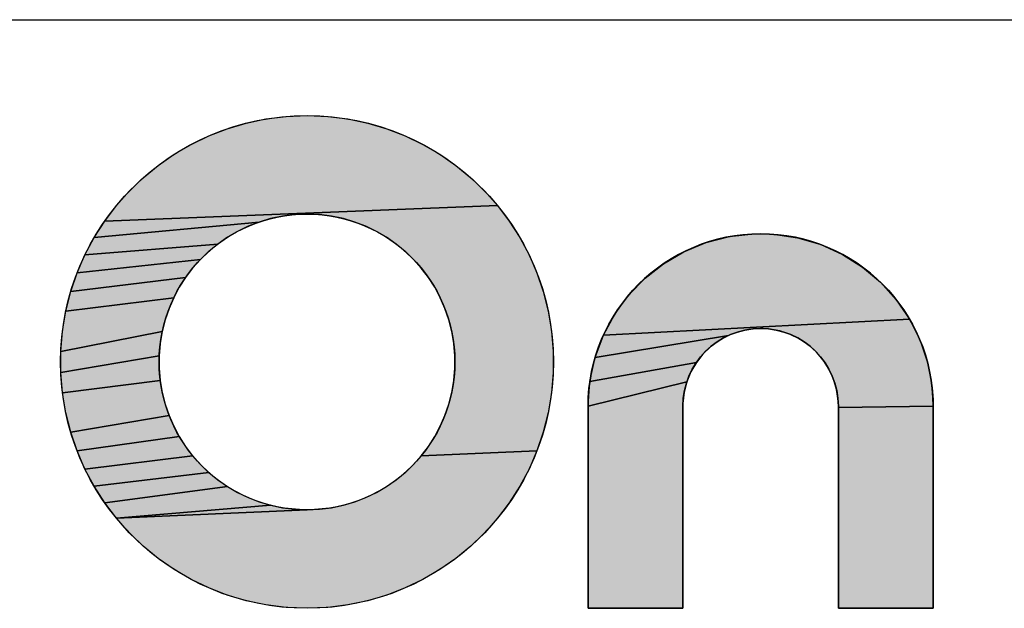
# Model space of a CAD drawing. Header units: millimetres. Extents: x 0 to 1188, y 0 to 840.
# Tile 19 of 38: x 1083 to 1106, y 158 to 172. Entities that reach past the tile are written whole.
import ezdxf

# ---------------------------------------------------------------- set-up
doc = ezdxf.new("R2010")
doc.units = ezdxf.units.MM
doc.header["$LTSCALE"] = 65.34
doc.layers.add('00_TOPRB0700WD-C-FORMAT', color=7, linetype='CONTINUOUS')

# ---------------------------------------------------------------- blocks, each defined once
blk = doc.blocks.new('MXON2_BL1', base_point=(1078.435, 160.164))
at = {"layer": '00_TOPRB0700WD-C-FORMAT', "linetype": 'Continuous'}
for points in [[(1089.722, 169.708), (1090.217, 169.688), (1090.701, 169.627), (1091.172, 169.528), (1091.629, 169.393), (1092.069, 169.222), (1092.491, 169.018), (1092.893, 168.782), (1093.275, 168.516), (1093.634, 168.222), (1093.968, 167.9), (1094.276, 167.554), (1084.887, 167.183), (1085.168, 167.554), (1085.476, 167.9), (1085.81, 168.222), (1086.169, 168.516), (1086.55, 168.782), (1086.953, 169.018), (1087.375, 169.222), (1087.815, 169.393), (1088.271, 169.528), (1088.742, 169.627), (1089.226, 169.688)], [(1088.852, 167.244), (1088.578, 167.163), (1084.636, 166.791), (1084.887, 167.183), (1094.276, 167.554), (1094.557, 167.183), (1094.808, 166.791), (1095.028, 166.378), (1095.215, 165.947), (1095.369, 165.498), (1095.486, 165.035), (1095.566, 164.557), (1095.607, 164.067), (1095.607, 163.569), (1095.566, 163.079), (1095.486, 162.602), (1095.369, 162.138), (1095.215, 161.689), (1092.454, 161.577), (1092.623, 161.799), (1092.773, 162.034), (1092.905, 162.282), (1093.018, 162.541), (1093.11, 162.81), (1093.18, 163.088), (1093.228, 163.375), (1093.253, 163.669), (1093.253, 163.967), (1093.228, 164.261), (1093.18, 164.548), (1093.11, 164.826), (1093.018, 165.095), (1092.905, 165.354), (1092.773, 165.602), (1092.623, 165.837), (1092.454, 166.059), (1092.269, 166.267), (1092.069, 166.46), (1091.854, 166.637), (1091.625, 166.797), (1091.383, 166.938), (1091.13, 167.061), (1090.866, 167.163), (1090.592, 167.244), (1090.309, 167.304), (1090.019, 167.34), (1089.722, 167.352), (1089.425, 167.34), (1089.134, 167.304)], [(1087.819, 166.797), (1087.59, 166.637), (1084.416, 166.378), (1084.636, 166.791), (1088.578, 167.163), (1088.314, 167.061), (1088.06, 166.938)], [(1100.562, 166.881), (1100.863, 166.87), (1101.446, 166.786), (1102, 166.623), (1102.519, 166.388), (1102.997, 166.085), (1103.427, 165.723), (1103.804, 165.305), (1104.122, 164.839), (1096.806, 164.461), (1097.075, 164.96), (1097.408, 165.414), (1097.799, 165.819), (1098.242, 166.167), (1098.73, 166.453), (1099.259, 166.671), (1099.821, 166.815), (1100.411, 166.878)], [(1087.375, 166.46), (1087.174, 166.267), (1084.228, 165.947), (1084.416, 166.378), (1087.59, 166.637)], [(1086.989, 166.059), (1086.821, 165.837), (1084.075, 165.498), (1084.228, 165.947), (1087.174, 166.267)], [(1086.67, 165.602), (1086.538, 165.354), (1083.958, 165.035), (1084.075, 165.498), (1086.821, 165.837)], [(1086.426, 165.095), (1086.334, 164.826), (1086.263, 164.548), (1083.837, 164.067), (1083.878, 164.557), (1083.958, 165.035), (1086.538, 165.354)], [(1100.036, 164.541), (1099.794, 164.45), (1096.606, 163.924), (1096.806, 164.461), (1104.122, 164.839), (1104.375, 164.33), (1104.556, 163.784), (1104.661, 163.207), (1104.682, 162.909), (1104.685, 162.758), (1102.42, 162.73), (1102.42, 162.758), (1102.415, 162.894), (1102.377, 163.157), (1102.303, 163.406), (1102.197, 163.64), (1102.061, 163.855), (1101.898, 164.049), (1101.71, 164.219), (1101.5, 164.362), (1101.27, 164.476), (1101.024, 164.558), (1100.764, 164.605), (1100.63, 164.615), (1100.562, 164.616), (1100.293, 164.597)], [(1086.215, 164.261), (1086.191, 163.967), (1083.837, 163.569), (1083.837, 164.067), (1086.263, 164.548)], [(1099.182, 164.003), (1099.026, 163.803), (1096.482, 163.354), (1096.606, 163.924), (1099.794, 164.45), (1099.569, 164.329), (1099.365, 164.179)], [(1086.191, 163.669), (1086.215, 163.375), (1083.878, 163.079), (1083.837, 163.569), (1086.191, 163.967)], [(1098.897, 163.583), (1098.799, 163.345), (1096.439, 162.758), (1096.482, 163.354), (1099.026, 163.803)], [(1086.263, 163.088), (1086.334, 162.81), (1086.426, 162.541), (1084.075, 162.138), (1083.958, 162.602), (1083.878, 163.079), (1086.215, 163.375)], [(1098.705, 162.826), (1098.704, 162.696), (1098.704, 162.592), (1098.704, 162.444), (1098.704, 162.256), (1098.704, 162.033), (1098.704, 161.506), (1098.704, 160.902), (1098.704, 160.263), (1098.704, 159.628), (1098.704, 159.04), (1098.704, 158.775), (1098.704, 158.538), (1098.704, 158.332), (1098.704, 158.163), (1098.704, 158.036), (1098.704, 157.956), (1098.704, 157.928), (1098.691, 157.928), (1098.594, 157.928), (1098.418, 157.928), (1098.183, 157.928), (1097.907, 157.928), (1097.609, 157.928), (1097.309, 157.928), (1097.026, 157.928), (1096.779, 157.928), (1096.586, 157.928), (1096.468, 157.928), (1096.439, 157.935), (1096.439, 157.99), (1096.439, 158.094), (1096.439, 158.242), (1096.439, 158.43), (1096.439, 158.653), (1096.439, 158.904), (1096.439, 159.475), (1096.439, 160.102), (1096.439, 160.744), (1096.439, 161.36), (1096.439, 161.911), (1096.439, 162.148), (1096.439, 162.354), (1096.439, 162.523), (1096.439, 162.65), (1096.439, 162.73), (1096.439, 162.758), (1098.799, 163.345), (1098.734, 163.092)], [(1104.685, 162.751), (1104.685, 162.696), (1104.685, 162.592), (1104.685, 162.444), (1104.685, 162.256), (1104.685, 162.033), (1104.685, 161.782), (1104.685, 161.211), (1104.685, 160.584), (1104.685, 159.942), (1104.685, 159.326), (1104.685, 158.775), (1104.685, 158.538), (1104.685, 158.332), (1104.685, 158.163), (1104.685, 158.036), (1104.685, 157.956), (1104.685, 157.928), (1104.672, 157.928), (1104.634, 157.928), (1104.495, 157.928), (1104.287, 157.928), (1104.029, 157.928), (1103.74, 157.928), (1103.439, 157.928), (1103.145, 157.928), (1102.877, 157.928), (1102.655, 157.928), (1102.497, 157.928), (1102.423, 157.928), (1102.42, 157.935), (1102.42, 157.99), (1102.42, 158.094), (1102.42, 158.242), (1102.42, 158.43), (1102.42, 158.653), (1102.42, 159.18), (1102.42, 159.784), (1102.42, 160.424), (1102.42, 161.058), (1102.42, 161.646), (1102.42, 161.911), (1102.42, 162.148), (1102.42, 162.354), (1102.42, 162.523), (1102.42, 162.65), (1102.42, 162.73), (1104.685, 162.758)], [(1086.538, 162.282), (1086.67, 162.034), (1084.228, 161.689), (1084.075, 162.138), (1086.426, 162.541)], [(1086.821, 161.799), (1086.989, 161.577), (1084.416, 161.258), (1084.228, 161.689), (1086.67, 162.034)], [(1092.454, 161.577), (1095.215, 161.689), (1095.028, 161.258), (1094.808, 160.845), (1094.557, 160.453), (1094.276, 160.083), (1093.968, 159.736), (1093.634, 159.415), (1093.275, 159.12), (1092.893, 158.854), (1092.491, 158.618), (1092.069, 158.414), (1091.629, 158.244), (1091.172, 158.108), (1090.701, 158.009), (1090.217, 157.949), (1089.722, 157.928), (1089.226, 157.949), (1088.742, 158.009), (1088.271, 158.108), (1087.815, 158.244), (1087.375, 158.414), (1086.953, 158.618), (1086.55, 158.854), (1086.169, 159.12), (1085.81, 159.415), (1085.476, 159.736), (1085.168, 160.083), (1089.722, 160.284), (1090.019, 160.296), (1090.309, 160.333), (1090.592, 160.392), (1090.866, 160.473), (1091.13, 160.576), (1091.383, 160.698), (1091.625, 160.84), (1091.854, 160.999), (1092.069, 161.176), (1092.269, 161.369)], [(1087.174, 161.369), (1087.375, 161.176), (1084.636, 160.845), (1084.416, 161.258), (1086.989, 161.577)], [(1087.59, 160.999), (1087.819, 160.84), (1084.887, 160.453), (1084.636, 160.845), (1087.375, 161.176)], [(1088.578, 160.473), (1088.852, 160.392), (1085.168, 160.083), (1084.887, 160.453), (1087.819, 160.84), (1088.06, 160.698), (1088.314, 160.576)], [(1089.722, 160.284), (1085.168, 160.083), (1088.852, 160.392), (1089.134, 160.333), (1089.425, 160.296)]]:
    blk.add_hatch(color=2, dxfattribs=at).paths.add_polyline_path(points)
at = {"layer": '00_TOPRB0700WD-C-FORMAT', "color": 2, "linetype": 'Continuous'}
for points in [[(1089.722, 169.708), (1090.217, 169.688), (1090.701, 169.627), (1091.172, 169.528), (1091.629, 169.393), (1092.069, 169.222), (1092.491, 169.018), (1092.893, 168.782), (1093.275, 168.516), (1093.634, 168.222), (1093.968, 167.9), (1094.276, 167.554), (1084.887, 167.183), (1085.168, 167.554), (1085.476, 167.9), (1085.81, 168.222), (1086.169, 168.516), (1086.55, 168.782), (1086.953, 169.018), (1087.375, 169.222), (1087.815, 169.393), (1088.271, 169.528), (1088.742, 169.627), (1089.226, 169.688), (1089.722, 169.708)], [(1088.852, 167.244), (1088.578, 167.163), (1084.636, 166.791), (1084.887, 167.183), (1094.276, 167.554), (1094.557, 167.183), (1094.808, 166.791), (1095.028, 166.378), (1095.215, 165.947), (1095.369, 165.498), (1095.486, 165.035), (1095.566, 164.557), (1095.607, 164.067), (1095.607, 163.569), (1095.566, 163.079), (1095.486, 162.602), (1095.369, 162.138), (1095.215, 161.689), (1092.454, 161.577), (1092.623, 161.799), (1092.773, 162.034), (1092.905, 162.282), (1093.018, 162.541), (1093.11, 162.81), (1093.18, 163.088), (1093.228, 163.375), (1093.253, 163.669), (1093.253, 163.967), (1093.228, 164.261), (1093.18, 164.548), (1093.11, 164.826), (1093.018, 165.095), (1092.905, 165.354), (1092.773, 165.602), (1092.623, 165.837), (1092.454, 166.059), (1092.269, 166.267), (1092.069, 166.46), (1091.854, 166.637), (1091.625, 166.797), (1091.383, 166.938), (1091.13, 167.061), (1090.866, 167.163), (1090.592, 167.244), (1090.309, 167.304), (1090.019, 167.34), (1089.722, 167.352), (1089.425, 167.34), (1089.134, 167.304), (1088.852, 167.244)], [(1087.819, 166.797), (1087.59, 166.637), (1084.416, 166.378), (1084.636, 166.791), (1088.578, 167.163), (1088.314, 167.061), (1088.06, 166.938), (1087.819, 166.797)], [(1100.562, 166.881), (1100.863, 166.87), (1101.446, 166.786), (1102, 166.623), (1102.519, 166.388), (1102.997, 166.085), (1103.427, 165.723), (1103.804, 165.305), (1104.122, 164.839), (1096.806, 164.461), (1097.075, 164.96), (1097.408, 165.414), (1097.799, 165.819), (1098.242, 166.167), (1098.73, 166.453), (1099.259, 166.671), (1099.821, 166.815), (1100.411, 166.878), (1100.562, 166.881)], [(1087.375, 166.46), (1087.174, 166.267), (1084.228, 165.947), (1084.416, 166.378), (1087.59, 166.637), (1087.375, 166.46)], [(1086.989, 166.059), (1086.821, 165.837), (1084.075, 165.498), (1084.228, 165.947), (1087.174, 166.267), (1086.989, 166.059)], [(1086.67, 165.602), (1086.538, 165.354), (1083.958, 165.035), (1084.075, 165.498), (1086.821, 165.837), (1086.67, 165.602)], [(1086.426, 165.095), (1086.334, 164.826), (1086.263, 164.548), (1083.837, 164.067), (1083.878, 164.557), (1083.958, 165.035), (1086.538, 165.354), (1086.426, 165.095)], [(1100.036, 164.541), (1099.794, 164.45), (1096.606, 163.924), (1096.806, 164.461), (1104.122, 164.839), (1104.375, 164.33), (1104.556, 163.784), (1104.661, 163.207), (1104.682, 162.909), (1104.685, 162.758), (1102.42, 162.73), (1102.42, 162.758), (1102.415, 162.894), (1102.377, 163.157), (1102.303, 163.406), (1102.197, 163.64), (1102.061, 163.855), (1101.898, 164.049), (1101.71, 164.219), (1101.5, 164.362), (1101.27, 164.476), (1101.024, 164.558), (1100.764, 164.605), (1100.63, 164.615), (1100.562, 164.616), (1100.293, 164.597), (1100.036, 164.541)], [(1086.215, 164.261), (1086.191, 163.967), (1083.837, 163.569), (1083.837, 164.067), (1086.263, 164.548), (1086.215, 164.261)], [(1099.182, 164.003), (1099.026, 163.803), (1096.482, 163.354), (1096.606, 163.924), (1099.794, 164.45), (1099.569, 164.329), (1099.365, 164.179), (1099.182, 164.003)], [(1086.191, 163.669), (1086.215, 163.375), (1083.878, 163.079), (1083.837, 163.569), (1086.191, 163.967), (1086.191, 163.669)], [(1098.897, 163.583), (1098.799, 163.345), (1096.439, 162.758), (1096.482, 163.354), (1099.026, 163.803), (1098.897, 163.583)], [(1086.263, 163.088), (1086.334, 162.81), (1086.426, 162.541), (1084.075, 162.138), (1083.958, 162.602), (1083.878, 163.079), (1086.215, 163.375), (1086.263, 163.088)], [(1098.705, 162.826), (1098.704, 162.696), (1098.704, 162.592), (1098.704, 162.444), (1098.704, 162.256), (1098.704, 162.033), (1098.704, 161.506), (1098.704, 160.902), (1098.704, 160.263), (1098.704, 159.628), (1098.704, 159.04), (1098.704, 158.775), (1098.704, 158.538), (1098.704, 158.332), (1098.704, 158.163), (1098.704, 158.036), (1098.704, 157.956), (1098.704, 157.928), (1098.691, 157.928), (1098.594, 157.928), (1098.418, 157.928), (1098.183, 157.928), (1097.907, 157.928), (1097.609, 157.928), (1097.309, 157.928), (1097.026, 157.928), (1096.779, 157.928), (1096.586, 157.928), (1096.468, 157.928), (1096.439, 157.935), (1096.439, 157.99), (1096.439, 158.094), (1096.439, 158.242), (1096.439, 158.43), (1096.439, 158.653), (1096.439, 158.904), (1096.439, 159.475), (1096.439, 160.102), (1096.439, 160.744), (1096.439, 161.36), (1096.439, 161.911), (1096.439, 162.148), (1096.439, 162.354), (1096.439, 162.523), (1096.439, 162.65), (1096.439, 162.73), (1096.439, 162.758), (1098.799, 163.345), (1098.734, 163.092), (1098.705, 162.826)], [(1104.685, 162.751), (1104.685, 162.696), (1104.685, 162.592), (1104.685, 162.444), (1104.685, 162.256), (1104.685, 162.033), (1104.685, 161.782), (1104.685, 161.211), (1104.685, 160.584), (1104.685, 159.942), (1104.685, 159.326), (1104.685, 158.775), (1104.685, 158.538), (1104.685, 158.332), (1104.685, 158.163), (1104.685, 158.036), (1104.685, 157.956), (1104.685, 157.928), (1104.672, 157.928), (1104.634, 157.928), (1104.495, 157.928), (1104.287, 157.928), (1104.029, 157.928), (1103.74, 157.928), (1103.439, 157.928), (1103.145, 157.928), (1102.877, 157.928), (1102.655, 157.928), (1102.497, 157.928), (1102.423, 157.928), (1102.42, 157.935), (1102.42, 157.99), (1102.42, 158.094), (1102.42, 158.242), (1102.42, 158.43), (1102.42, 158.653), (1102.42, 159.18), (1102.42, 159.784), (1102.42, 160.424), (1102.42, 161.058), (1102.42, 161.646), (1102.42, 161.911), (1102.42, 162.148), (1102.42, 162.354), (1102.42, 162.523), (1102.42, 162.65), (1102.42, 162.73), (1104.685, 162.758), (1104.685, 162.751)], [(1086.538, 162.282), (1086.67, 162.034), (1084.228, 161.689), (1084.075, 162.138), (1086.426, 162.541), (1086.538, 162.282)], [(1086.821, 161.799), (1086.989, 161.577), (1084.416, 161.258), (1084.228, 161.689), (1086.67, 162.034), (1086.821, 161.799)], [(1092.454, 161.577), (1095.215, 161.689), (1095.028, 161.258), (1094.808, 160.845), (1094.557, 160.453), (1094.276, 160.083), (1093.968, 159.736), (1093.634, 159.415), (1093.275, 159.12), (1092.893, 158.854), (1092.491, 158.618), (1092.069, 158.414), (1091.629, 158.244), (1091.172, 158.108), (1090.701, 158.009), (1090.217, 157.949), (1089.722, 157.928), (1089.226, 157.949), (1088.742, 158.009), (1088.271, 158.108), (1087.815, 158.244), (1087.375, 158.414), (1086.953, 158.618), (1086.55, 158.854), (1086.169, 159.12), (1085.81, 159.415), (1085.476, 159.736), (1085.168, 160.083), (1089.722, 160.284), (1090.019, 160.296), (1090.309, 160.333), (1090.592, 160.392), (1090.866, 160.473), (1091.13, 160.576), (1091.383, 160.698), (1091.625, 160.84), (1091.854, 160.999), (1092.069, 161.176), (1092.269, 161.369), (1092.454, 161.577)], [(1087.174, 161.369), (1087.375, 161.176), (1084.636, 160.845), (1084.416, 161.258), (1086.989, 161.577), (1087.174, 161.369)], [(1087.59, 160.999), (1087.819, 160.84), (1084.887, 160.453), (1084.636, 160.845), (1087.375, 161.176), (1087.59, 160.999)], [(1088.578, 160.473), (1088.852, 160.392), (1085.168, 160.083), (1084.887, 160.453), (1087.819, 160.84), (1088.06, 160.698), (1088.314, 160.576), (1088.578, 160.473)], [(1089.722, 160.284), (1085.168, 160.083), (1088.852, 160.392), (1089.134, 160.333), (1089.425, 160.296), (1089.722, 160.284)]]:
    blk.add_lwpolyline(points, dxfattribs=at)
at = {"layer": '00_TOPRB0700WD-C-FORMAT', "color": 7, "linetype": 'Continuous'}
for radius in [5.89, 5.89, 3.534, 3.534]:
    blk.add_circle((1089.722, 163.818), radius, dxfattribs=at)
for points in [[(1096.439, 162.758), (1096.439, 162.758), (1096.439, 157.928), (1096.439, 157.928), (1096.439, 157.928), (1098.704, 157.928), (1098.704, 157.928), (1098.704, 157.928), (1098.704, 162.758), (1098.704, 162.758), (1098.704, 163.784), (1099.535, 164.616), (1100.562, 164.616), (1100.562, 164.616), (1100.562, 164.616), (1100.562, 164.616), (1101.588, 164.616), (1102.42, 163.784), (1102.42, 162.758), (1102.42, 162.758), (1102.42, 157.928), (1102.42, 157.928), (1102.42, 157.928), (1104.685, 157.928), (1104.685, 157.928), (1104.685, 157.928), (1104.685, 162.758), (1104.685, 162.758), (1104.685, 165.035), (1102.839, 166.881), (1100.562, 166.881), (1100.562, 166.881), (1100.562, 166.881), (1100.562, 166.881), (1098.285, 166.881), (1096.439, 165.035), (1096.439, 162.758)], [(1096.439, 162.758), (1096.439, 165.035), (1098.285, 166.881), (1100.562, 166.881), (1100.562, 166.881), (1100.562, 166.881), (1100.562, 166.881), (1102.839, 166.881), (1104.685, 165.035), (1104.685, 162.758), (1104.685, 162.758), (1104.685, 157.928), (1104.685, 157.928), (1104.685, 157.928), (1102.42, 157.928), (1102.42, 157.928), (1102.42, 157.928), (1102.42, 162.758), (1102.42, 162.758), (1102.42, 163.784), (1101.588, 164.616), (1100.562, 164.616), (1100.562, 164.616), (1100.562, 164.616), (1100.562, 164.616), (1099.535, 164.616), (1098.704, 163.784), (1098.704, 162.758), (1098.704, 162.758), (1098.704, 157.928), (1098.704, 157.928), (1098.704, 157.928), (1096.439, 157.928), (1096.439, 157.928), (1096.439, 157.928), (1096.439, 162.758), (1096.439, 162.758)]]:
    blk.add_open_spline(points, degree=3, knots=[0, 0, 0, 0, 1, 1, 1, 2, 2, 2, 3, 3, 3, 4, 4, 4, 5, 5, 5, 6, 6, 6, 7, 7, 7, 8, 8, 8, 9, 9, 9, 10, 10, 10, 11, 11, 11, 12, 12, 12, 12], dxfattribs=at)

msp = doc.modelspace()

# ---------------------------------------------------------------- linework, layer by layer
at = {"layer": '00_TOPRB0700WD-C-FORMAT', "color": 2, "linetype": 'Continuous'}
msp.add_line((897.999978, 171.999965), (1137.999978, 171.999965), dxfattribs=at)

# ---------------------------------------------------------------- block references
msp.add_blockref('MXON2_BL1', (1078.434755, 160.164209), dxfattribs=at)

doc.saveas('drawing.dxf')
